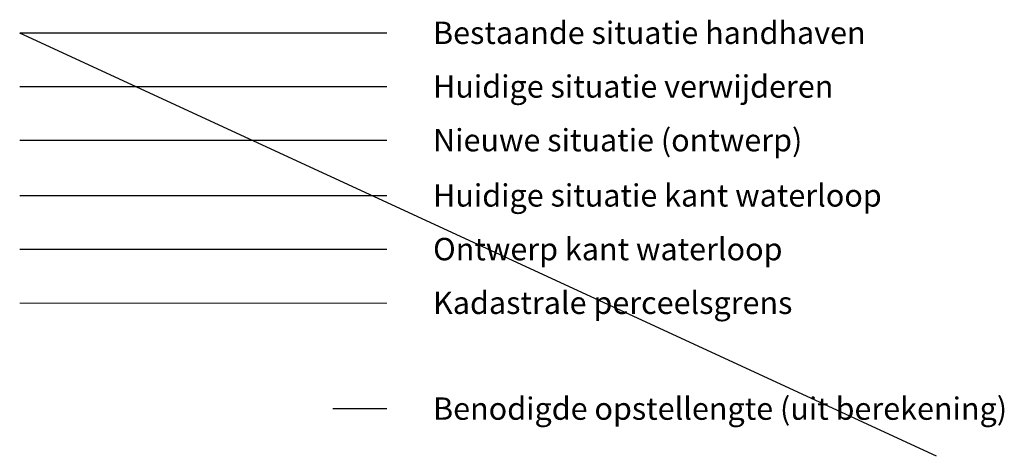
# Model space of a CAD drawing. Header units: metres. Extents: x 233874 to 239264, y 443832 to 448222.
# Tile 102 of 198: x 236358 to 236468, y 444493 to 444542. Entities that reach past the tile are written whole.
import ezdxf

# ---------------------------------------------------------------- set-up
doc = ezdxf.new("R2010")
doc.units = ezdxf.units.M
doc.header["$MEASUREMENT"] = 0
doc.layers.add('G01 kadestrale perceelsgrens', color=73, linetype='Continuous', lineweight=0)
doc.layers.add('Goud-hulp', color=210, linetype='Continuous', plot=False)
for name, color, linetype in [('Goud-ontwerp', 2, 'Continuous'), ('Goud-ontwerp-water', 131, 'Continuous'), ('Goud-opstellengtesdef', 30, 'Continuous'), ('KANTVERH', 253, 'Continuous'), ('KANTWATER', 153, 'Continuous')]:
    doc.layers.add(name, color=color, linetype=linetype)
doc.styles.add('arial', font='arial.ttf')

msp = doc.modelspace()

# ---------------------------------------------------------------- linework, layer by layer
at = {"layer": 'G01 kadestrale perceelsgrens', "linetype": 'Continuous'}
msp.add_line((236398.821, 444509.898), (236357.831, 444509.898), dxfattribs=at)
at = {"layer": 'Goud-hulp', "linetype": 'Continuous'}
msp.add_line((236460.233, 444492.783), (236357.831, 444540.072), dxfattribs=at)
at = {"layer": 'Goud-ontwerp', "linetype": 'Continuous'}
msp.add_line((236398.821, 444528.072), (236357.831, 444528.072), dxfattribs=at)
at = {"layer": 'Goud-ontwerp-water', "linetype": 'Continuous'}
msp.add_line((236398.821, 444515.898), (236357.831, 444515.898), dxfattribs=at)
at = {"layer": 'Goud-opstellengtesdef', "linetype": 'Continuous'}
msp.add_line((236398.821, 444498.072), (236392.821, 444498.072), dxfattribs=at)
at = {"layer": 'KANTVERH', "linetype": 'Continuous'}
msp.add_line((236398.821, 444540.072), (236357.831, 444540.072), dxfattribs=at)
at = {"layer": 'KANTVERH', "color": 13, "linetype": 'Continuous'}
msp.add_line((236398.821, 444534.072), (236357.831, 444534.072), dxfattribs=at)
at = {"layer": 'KANTWATER', "linetype": 'Continuous'}
msp.add_line((236398.821, 444521.898), (236357.831, 444521.898), dxfattribs=at)

# ---------------------------------------------------------------- texts
at = {"layer": 'Goud-ontwerp', "color": 7, "linetype": 'Continuous', "char_height": 2.5, "attachment_point": 1, "style": 'arial'}
for s, insert in [('Bestaande situatie handhaven', (236404.002, 444541.367)), ('Huidige situatie verwijderen', (236404.002, 444535.367)), ('Nieuwe situatie (ontwerp)', (236404.002, 444529.367)), ('Huidige situatie kant waterloop', (236404.002, 444523.192)), ('Ontwerp kant waterloop', (236404.002, 444517.192)), ('Kadastrale perceelsgrens', (236404.002, 444511.192)), ('Benodigde opstellengte (uit berekening)', (236404.002, 444499.367))]:
    msp.add_mtext_dynamic_manual_height_columns(s, width=105.06065, gutter_width=2.5, heights=[0], dxfattribs=dict(at, insert=insert))

doc.saveas('drawing.dxf')
